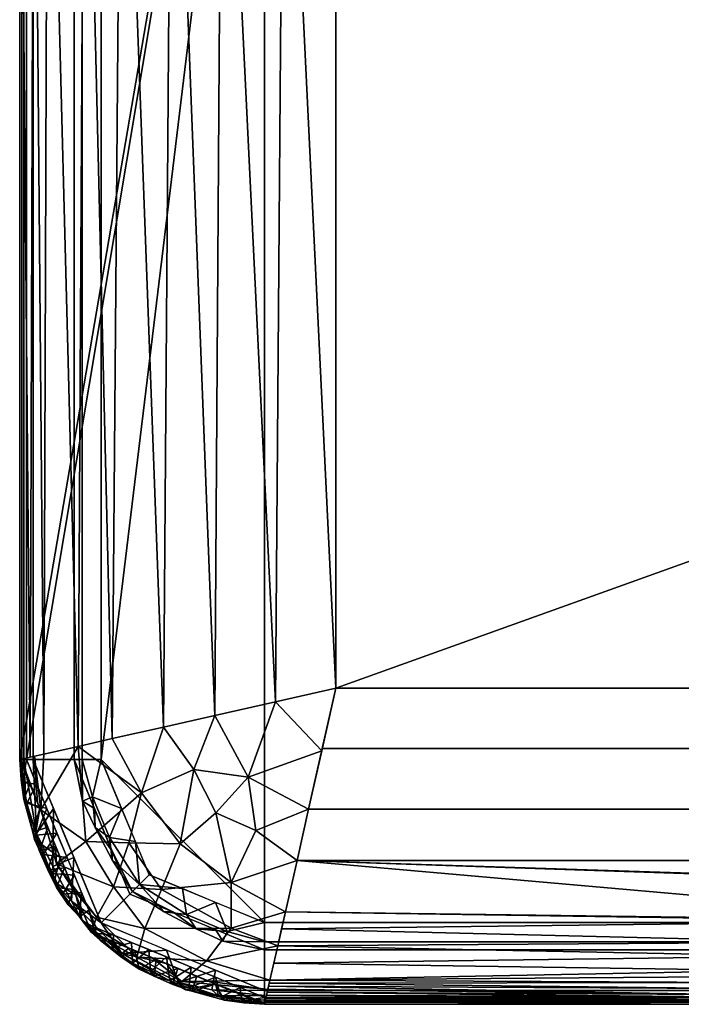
# Model space of a CAD drawing. Header units: millimetres. Extents: x -177 to 342, y -212 to 134.
# Tile 1 of 30: x -156 to -107, y -150 to -77. Entities that reach past the tile are written whole.
import ezdxf

# ---------------------------------------------------------------- set-up
doc = ezdxf.new("R2010")
doc.units = ezdxf.units.MM
doc.layers.add('P-SANR-FIXT', color=6, linetype='Continuous', lineweight=30)

msp = doc.modelspace()

# ---------------------------------------------------------------- meshes
at = {"layer": 'P-SANR-FIXT'}
mesh = msp.add_polyface(dxfattribs=at)
corners = [(115.25, -0.007, -23.272), (115.25, -18.464, -23.272), (119.958, -35.521, -23.272), (132.75, -47.747, -23.272), (132.75, -126.257, -23.272), (-132.75, -126.257, -23.272), (-132.75, -47.747, -23.272), (-119.958, -35.521, -23.272), (-115.25, -18.464, -23.272), (-115.25, -0.007, -23.272)]
mesh.append_faces([[corners[k] for k in face] for face in [(8, 1, 2, 7)]], dxfattribs={"vtx0": -1, "vtx2": -1})
mesh.append_faces([[corners[k] for k in face] for face in [(9, 0, 1, 8)]], dxfattribs={"vtx2": -1})
mesh.append_faces([[corners[k] for k in face] for face in [(5, 6, 7, 2)]], dxfattribs={"vtx2": -1, "vtx3": -1})
mesh.append_faces([[corners[k] for k in face] for face in [(2, 3, 4, 5)]], dxfattribs={"vtx3": -1})
mesh = msp.add_polyface(dxfattribs=at)
corners = [(-156, -44.414, 28.75), (-150.728, -31.686, 28.75), (-138, -26.414, 28.75), (138, -26.414, 28.75), (150.728, -31.686, 28.75), (156, -44.414, 28.75), (156, -131.5, 28.75), (150.728, -144.228, 28.75), (138, -149.5, 28.75), (-138, -149.5, 28.75), (-150.728, -144.228, 28.75), (-156, -131.5, 28.75)]
mesh.append_faces([[corners[k] for k in face] for face in [(9, 2, 3, 8)]], dxfattribs={"vtx0": -1, "vtx2": -1})
mesh.append_faces([[corners[k] for k in face] for face in [(0, 1, 2, 11)]], dxfattribs={"vtx2": -1})
mesh.append_faces([[corners[k] for k in face] for face in [(6, 7, 8, 3), (9, 10, 11, 2)]], dxfattribs={"vtx2": -1, "vtx3": -1})
mesh.append_faces([[corners[k] for k in face] for face in [(3, 4, 5, 6)]], dxfattribs={"vtx3": -1})
mesh = msp.add_polyface(dxfattribs=at)
corners = [(-138, -26.921, 28.728), (-150.374, -32.046, 28.728), (-155.5, -44.421, 28.728), (-155.5, -131.507, 28.728), (-150.374, -143.881, 28.728), (-138, -149.007, 28.728), (138, -149.007, 28.728), (150.374, -143.881, 28.728), (155.5, -131.507, 28.728), (155.5, -44.421, 28.728), (150.374, -32.046, 28.728), (138, -26.921, 28.728)]
mesh.append_faces([[corners[k] for k in face] for face in [(6, 11, 0, 5)]], dxfattribs={"vtx0": -1, "vtx2": -1})
mesh.append_faces([[corners[k] for k in face] for face in [(9, 10, 11, 6), (3, 4, 5, 0)]], dxfattribs={"vtx2": -1, "vtx3": -1})
mesh.append_faces([[corners[k] for k in face] for face in [(0, 1, 2, 3), (6, 7, 8, 9)]], dxfattribs={"vtx3": -1})
mesh = msp.add_polyface(dxfattribs=at)
corners = [(-138, -27.414, 31.75), (-150.021, -32.393, 31.75), (-155, -44.414, 31.75), (-155, -131.5, 31.75), (-150.021, -143.521, 31.75), (-138, -148.5, 31.75), (138, -148.5, 31.75), (150.021, -143.521, 31.75), (155, -131.5, 31.75), (155, -44.414, 31.75), (150.021, -32.393, 31.75), (138, -27.414, 31.75), (152, -131.5, 31.75), (147.899, -141.399, 31.75), (138, -145.5, 31.75), (-138, -145.5, 31.75), (-147.899, -141.399, 31.75), (-152, -131.5, 31.75), (-152, -44.414, 31.75), (-147.899, -34.514, 31.75), (-138, -30.414, 31.75), (138, -30.414, 31.75), (147.899, -34.514, 31.75), (152, -44.414, 31.75)]
mesh.append_faces([[corners[k] for k in face] for face in [(17, 3, 4, 16), (3, 17, 18, 2), (5, 15, 16, 4), (0, 20, 21, 11), (11, 21, 22, 10), (23, 9, 10, 22)]], dxfattribs={"vtx0": -1, "vtx2": -1})
mesh.append_faces([[corners[k] for k in face] for face in [(14, 15, 5, 6), (1, 2, 18, 19), (19, 20, 0, 1), (13, 14, 6, 7), (7, 8, 12, 13), (23, 12, 8, 9)]], dxfattribs={"vtx1": -1, "vtx3": -1})
mesh = msp.add_polyface(dxfattribs=at)
corners = [(150, -44.414, 29.75), (146.485, -35.928, 29.75), (138, -32.414, 29.75), (-138, -32.414, 29.75), (-146.485, -35.928, 29.75), (-150, -44.414, 29.75), (-150, -131.5, 29.75), (-146.485, -139.985, 29.75), (-138, -143.5, 29.75), (138, -143.5, 29.75), (146.485, -139.985, 29.75), (150, -131.5, 29.75)]
mesh.append_faces([[corners[k] for k in face] for face in [(8, 6, 7)]], dxfattribs={"vtx0": -1})
mesh.append_faces([[corners[k] for k in face] for face in [(8, 9, 3, 6), (2, 3, 9, 0)]], dxfattribs={"vtx1": -1, "vtx2": -1, "vtx3": -1})
mesh.append_faces([[corners[k] for k in face] for face in [(0, 1, 2)]], dxfattribs={"vtx2": -1})
mesh.append_faces([[corners[k] for k in face] for face in [(9, 10, 11, 0), (3, 4, 5, 6)]], dxfattribs={"vtx3": -1})
mesh = msp.add_polyface(dxfattribs=at)
corners = [(-155, -44.414, 31.75), (-155.707, -44.414, 31.457), (-156, -44.414, 30.75), (-156, -131.5, 30.75), (-155.707, -131.5, 31.457), (-155, -131.5, 31.75)]
mesh.append_faces([[corners[k] for k in face] for face in [(5, 0, 1, 4)]], dxfattribs={"vtx2": -1})
mesh.append_faces([[corners[k] for k in face] for face in [(1, 2, 3, 4)]], dxfattribs={"vtx3": -1})
mesh = msp.add_polyface(dxfattribs=at)
corners = [(-156, -44.414, 30.75), (-156, -44.414, 28.75), (-156, -131.5, 28.75), (-156, -131.5, 30.75)]
mesh.append_faces([[corners[k] for k in face] for face in [(0, 1, 2, 3)]])
mesh = msp.add_polyface(dxfattribs=at)
corners = [(-155.5, -44.421, 28.728), (-155.854, -44.421, 28.582), (-156, -44.421, 28.228), (-156, -131.507, 28.228), (-155.854, -131.507, 28.582), (-155.5, -131.507, 28.728)]
mesh.append_faces([[corners[k] for k in face] for face in [(5, 0, 1, 4)]], dxfattribs={"vtx2": -1})
mesh.append_faces([[corners[k] for k in face] for face in [(1, 2, 3, 4)]], dxfattribs={"vtx3": -1})
mesh = msp.add_polyface(dxfattribs=at)
corners = [(-156, -44.421, 28.228), (-156, -44.421, -0.022), (-156, -131.507, -0.022), (-156, -131.507, 28.228)]
mesh.append_faces([[corners[k] for k in face] for face in [(0, 1, 2, 3)]])
mesh = msp.add_polyface(dxfattribs=at)
corners = [(-132.75, -126.257, -23.272), (-141.647, -128.265, -21.502), (-149.19, -129.969, -16.462), (-154.23, -131.107, -8.919), (-156, -131.507, -0.022), (-156, -44.421, -0.022), (-153.941, -44.732, -9.588), (-148.527, -45.534, -17.099), (-141.107, -46.597, -21.718), (-132.75, -47.747, -23.272), (-136.584, -47.219, -22.559), (-137.199, -127.261, -22.387), (-144.817, -46.066, -19.409), (-145.419, -129.117, -18.982), (-155.24, -131.335, -3.844), (-154.97, -44.576, -4.805), (-151.71, -130.538, -12.69), (-151.234, -45.133, -13.344)]
mesh.append_faces([[corners[k] for k in face] for face in [(0, 10, 9)]], dxfattribs={"vtx0": -1})
mesh.append_faces([[corners[k] for k in face] for face in [(8, 11, 1), (10, 0, 11), (7, 13, 2), (12, 1, 13), (3, 15, 6), (2, 17, 7), (14, 5, 15), (16, 6, 17), (15, 3, 14), (17, 2, 16), (13, 7, 12)]], dxfattribs={"vtx0": -1, "vtx2": -1})
mesh.append_faces([[corners[k] for k in face] for face in [(8, 10, 11), (12, 8, 1), (16, 3, 6)]], dxfattribs={"vtx1": -1, "vtx2": -1})
mesh.append_faces([[corners[k] for k in face] for face in [(14, 4, 5)]], dxfattribs={"vtx2": -1})
mesh = msp.add_polyface(dxfattribs=at)
corners = [(-152, -131.5, 31.75), (-151.414, -131.5, 30.336), (-150, -131.5, 29.75), (-150, -44.414, 29.75), (-151.414, -44.414, 30.336), (-152, -44.414, 31.75)]
mesh.append_faces([[corners[k] for k in face] for face in [(1, 4, 5, 0)]], dxfattribs={"vtx0": -1})
mesh.append_faces([[corners[k] for k in face] for face in [(1, 2, 3, 4)]], dxfattribs={"vtx3": -1})
mesh = msp.add_polyface(dxfattribs=at)
corners = [(-138, -149.507, -0.022), (-150.728, -144.235, -0.022), (-156, -131.507, -0.022), (-154.23, -131.107, -8.919), (-149.19, -129.969, -16.462), (-141.647, -128.266, -21.501), (-132.75, -126.257, -23.272), (-134.759, -135.154, -21.501), (-136.462, -142.697, -16.462), (-137.6, -147.737, -8.919), (-144.197, -137.703, -18.034), (-146.27, -146.081, -0.022), (-146.798, -143.93, -10.688), (-151.139, -137.54, -12.019), (-153.364, -137.871, -0.022), (-133.792, -130.872, -22.353), (-137.203, -127.262, -22.385), (-139.201, -132.798, -21.736), (-135.611, -138.925, -18.981), (-140.446, -140.557, -17.737), (-137.031, -145.217, -12.69), (-142.273, -146.321, -10.437), (-142.135, -147.794, -0.022), (-137.753, -148.414, -5.517), (-138.648, -136.72, -20.455), (-144.071, -147.832, -5.059), (-147.381, -146.034, -5.53), (-150.364, -143.108, -6.686), (-152.046, -141.053, -0.022), (-153.298, -139.18, -6.192), (-154.907, -131.26, -5.517), (-154.45, -135.202, -7.078), (-151.71, -130.538, -12.69), (-149.1, -140.874, -11.853), (-145.581, -141.071, -14.907), (-145.419, -129.118, -18.981), (-147.05, -133.953, -17.737), (-143.199, -132.239, -20.445), (-147.987, -137.625, -15.462), (-141.591, -135.424, -20.204), (-140.448, -143.916, -14.61), (-154.682, -134.689, -0.022)]
mesh.append_faces([[corners[k] for k in face] for face in [(3, 31, 30), (23, 25, 9), (14, 29, 28), (32, 31, 3), (20, 40, 8)]], dxfattribs={"vtx0": -1, "vtx1": -1})
mesh.append_faces([[corners[k] for k in face] for face in [(13, 32, 36), (34, 40, 12), (29, 33, 27), (26, 25, 11), (17, 16, 15), (19, 39, 24), (29, 13, 33), (27, 26, 1), (32, 13, 31), (38, 33, 13), (20, 21, 40), (7, 24, 17), (34, 38, 10), (8, 40, 19), (21, 25, 26), (9, 25, 21), (17, 24, 39), (24, 18, 19), (22, 25, 23), (12, 21, 26), (12, 26, 27), (12, 27, 33), (28, 29, 27), (29, 14, 31), (31, 41, 30), (29, 31, 13), (12, 33, 34), (36, 38, 13), (21, 12, 40), (34, 10, 19), (5, 17, 37), (37, 39, 10), (37, 36, 35), (36, 37, 10), (33, 38, 34), (38, 36, 10), (17, 39, 37), (10, 39, 19), (19, 40, 34)]], dxfattribs={"vtx0": -1, "vtx1": -1, "vtx2": -1})
mesh.append_faces([[corners[k] for k in face] for face in [(17, 15, 7), (36, 4, 35), (26, 11, 1), (27, 1, 28), (31, 14, 41)]], dxfattribs={"vtx0": -1, "vtx2": -1})
mesh.append_faces([[corners[k] for k in face] for face in [(2, 30, 41)]], dxfattribs={"vtx1": -1})
mesh.append_faces([[corners[k] for k in face] for face in [(5, 16, 17), (20, 9, 21), (22, 11, 25), (35, 5, 37), (18, 8, 19), (7, 18, 24), (32, 4, 36)]], dxfattribs={"vtx1": -1, "vtx2": -1})
mesh.append_faces([[corners[k] for k in face] for face in [(16, 6, 15), (23, 0, 22)]], dxfattribs={"vtx2": -1})
mesh = msp.add_polyface(dxfattribs=at)
corners = [(-69.854, -149.507, -0.022), (-71.564, -148.788, -5.758), (-74.889, -147.021, -10.481), (-79.426, -144.927, -13.877), (-84.947, -143.384, -15.745), (-90.977, -143.384, -15.745), (-96.504, -144.93, -13.873), (-101.036, -147.023, -10.478), (-104.36, -148.789, -5.756), (-106.069, -149.507, -0.022), (-138, -149.507, -0.022), (-137.6, -147.737, -8.919), (-136.462, -142.697, -16.462), (-134.759, -135.154, -21.502), (-132.75, -126.257, -23.272), (132.75, -126.257, -23.272), (134.759, -135.154, -21.502), (136.462, -142.697, -16.462), (137.6, -147.737, -8.919), (138, -149.507, -0.022), (106.146, -149.507, -0.022), (104.436, -148.788, -5.758), (101.111, -147.021, -10.481), (96.574, -144.927, -13.877), (91.053, -143.384, -15.745), (85.023, -143.384, -15.745), (79.496, -144.93, -13.873), (74.964, -147.023, -10.478), (71.64, -148.789, -5.756), (69.931, -149.507, -0.022), (18.146, -149.507, -0.022), (16.436, -148.788, -5.758), (13.111, -147.021, -10.481), (8.574, -144.927, -13.877), (3.053, -143.384, -15.745), (-2.977, -143.384, -15.745), (-8.504, -144.93, -13.873), (-13.036, -147.023, -10.478), (-16.36, -148.789, -5.756), (-18.069, -149.507, -0.022), (-102.698, -147.906, -8.117), (-137.8, -148.622, -4.47), (-137.031, -145.217, -12.69), (137.031, -145.217, -12.69), (137.8, -148.622, -4.47), (102.773, -147.905, -8.12), (-101.867, -147.464, -9.298), (-137.316, -146.477, -10.805), (136.746, -143.957, -14.576), (-137.7, -148.18, -6.695), (-136.746, -143.957, -14.576), (137.316, -146.477, -10.805), (137.7, -148.18, -6.695), (101.942, -147.463, -9.301), (-137.75, -148.401, -5.583), (-137.65, -147.958, -7.807), (137.65, -147.958, -7.807), (137.75, -148.401, -5.583), (-103.529, -148.347, -6.936), (-98.77, -145.976, -12.176), (103.605, -148.346, -6.939), (98.842, -145.974, -12.179), (105.291, -149.147, -2.89), (-105.214, -149.148, -2.889), (104.864, -148.968, -4.324), (-104.787, -148.968, -4.322), (-137.9, -149.064, -2.246), (137.9, -149.064, -2.246), (-137.85, -148.843, -3.358), (137.85, -148.843, -3.358), (-105.641, -149.327, -1.455), (105.719, -149.327, -1.456), (-137.95, -149.286, -1.134), (137.95, -149.286, -1.134), (135.61, -138.926, -18.982), (-135.61, -138.926, -18.982), (-133.754, -130.706, -22.387), (133.754, -130.706, -22.387)]
mesh.append_faces([[corners[k] for k in face] for face in [(20, 73, 19), (72, 9, 10), (0, 38, 39)]], dxfattribs={"vtx0": -1})
mesh.append_faces([[corners[k] for k in face] for face in [(25, 17, 24), (48, 24, 17), (33, 26, 32), (27, 32, 26), (6, 50, 5), (24, 48, 23), (61, 51, 22), (28, 31, 27), (37, 2, 36), (58, 55, 40), (55, 58, 49), (51, 61, 43), (21, 44, 64), (1, 38, 0), (42, 59, 47), (69, 64, 44), (41, 65, 68), (64, 69, 62), (32, 27, 31), (9, 72, 70)]], dxfattribs={"vtx0": -1, "vtx1": -1})
mesh.append_faces([[corners[k] for k in face] for face in [(75, 74, 34), (34, 74, 25), (35, 4, 75)]], dxfattribs={"vtx0": -1, "vtx1": -1, "vtx2": -1})
mesh.append_faces([[corners[k] for k in face] for face in [(16, 13, 76, 77), (11, 46, 40), (21, 57, 44), (33, 25, 26), (60, 56, 52), (11, 7, 46), (47, 59, 7), (4, 12, 75), (66, 63, 70), (70, 72, 66), (6, 42, 50), (7, 11, 47), (18, 45, 53), (23, 48, 43), (5, 50, 12), (8, 54, 49), (8, 41, 54), (56, 60, 45), (28, 30, 31), (41, 8, 65), (21, 52, 57), (42, 6, 59), (73, 20, 71), (45, 18, 56), (49, 58, 8), (1, 37, 38), (62, 69, 67), (63, 66, 68), (52, 21, 60), (71, 67, 73), (25, 74, 17)]], dxfattribs={"vtx0": -1, "vtx2": -1})
mesh.append_faces([[corners[k] for k in face] for face in [(61, 23, 43), (51, 18, 22), (33, 34, 25), (4, 5, 12), (35, 36, 3), (2, 3, 36), (3, 4, 35), (71, 62, 67), (53, 22, 18), (65, 63, 68), (34, 35, 75), (1, 2, 37), (55, 11, 40)]], dxfattribs={"vtx1": -1, "vtx2": -1})
mesh.append_faces([[corners[k] for k in face] for face in [(75, 13, 16, 74)]], dxfattribs={"vtx1": -1, "vtx3": -1})
mesh.append_faces([[corners[k] for k in face] for face in [(14, 15, 77, 76), (28, 29, 30)]], dxfattribs={"vtx2": -1})
mesh = msp.add_polyface(dxfattribs=at)
corners = [(-155, -131.5, 31.75), (-155.707, -131.5, 31.457), (-156, -131.5, 30.75), (-150.728, -144.228, 30.75), (-138, -149.5, 30.75), (-138, -149.207, 31.457), (-138, -148.5, 31.75), (-150.021, -143.521, 31.75), (-145.203, -145.517, 31.75), (-153.017, -138.703, 30.75), (-145.203, -146.517, 30.75), (-152.017, -138.703, 31.75), (-148.493, -145.763, 31.457), (-152.197, -141.929, 31.538), (-154.765, -136.937, 31.531), (-141.601, -147.008, 31.75), (-144.315, -147.905, 31.565), (-141.601, -148.008, 30.75), (-143.809, -148.435, 31.177), (-138, -149.395, 31.003), (-141.373, -148.886, 31.454), (-138, -148.854, 31.604), (-141.868, -148.453, 31.671), (-147.965, -145.372, 30.75), (-151.872, -141.465, 30.75), (-153.456, -140.513, 31.202), (-151.404, -143.352, 31.201), (-154.508, -135.101, 30.75), (-154.92, -137.395, 31.147), (-155.895, -131.5, 31.003), (-155.545, -134.572, 31.334), (-153.552, -139.384, 31.65), (-153.508, -135.101, 31.75)]
mesh.append_faces([[corners[k] for k in face] for face in [(24, 25, 9), (3, 26, 24), (17, 18, 10), (15, 22, 6), (6, 22, 21), (23, 26, 3), (29, 30, 1), (1, 14, 0)]], dxfattribs={"vtx0": -1, "vtx1": -1})
mesh.append_faces([[corners[k] for k in face] for face in [(12, 16, 8), (26, 25, 24), (31, 13, 11), (26, 23, 12), (13, 12, 7), (20, 16, 18), (19, 20, 17), (14, 28, 25), (30, 27, 28), (21, 22, 20), (25, 26, 13), (16, 20, 22), (12, 18, 16), (20, 18, 17), (15, 16, 22), (12, 10, 18), (31, 25, 13), (27, 30, 29), (12, 13, 26), (9, 25, 28), (30, 28, 14), (1, 30, 14), (25, 31, 14), (31, 32, 14)]], dxfattribs={"vtx0": -1, "vtx1": -1, "vtx2": -1})
mesh.append_faces([[corners[k] for k in face] for face in [(13, 7, 11), (20, 5, 21), (12, 23, 10)]], dxfattribs={"vtx0": -1, "vtx2": -1})
mesh.append_faces([[corners[k] for k in face] for face in [(8, 7, 12), (15, 8, 16), (11, 32, 31), (19, 5, 20), (27, 9, 28), (32, 0, 14)]], dxfattribs={"vtx1": -1, "vtx2": -1})
mesh.append_faces([[corners[k] for k in face] for face in [(17, 4, 19), (29, 2, 27)]], dxfattribs={"vtx2": -1})
mesh = msp.add_polyface(dxfattribs=at)
corners = [(-138, -149.5, 30.75), (-150.728, -144.228, 30.75), (-156, -131.5, 30.75), (-156, -131.5, 28.75), (-150.728, -144.228, 28.75), (-138, -149.5, 28.75), (-153.364, -137.864, 28.75), (-153.364, -137.864, 30.75), (-154.274, -135.668, 30.75), (-144.364, -146.864, 28.75), (-144.364, -146.864, 30.75), (-147.546, -145.546, 30.75), (-152.046, -141.046, 30.75), (-152.046, -141.046, 28.75), (-154.682, -134.682, 28.75), (-142.168, -147.774, 30.75), (-141.182, -148.182, 28.75), (-147.546, -145.546, 28.75)]
mesh.append_faces([[corners[k] for k in face] for face in [(14, 2, 3)]], dxfattribs={"vtx0": -1})
mesh.append_faces([[corners[k] for k in face] for face in [(10, 9, 15), (8, 6, 7), (2, 14, 8)]], dxfattribs={"vtx0": -1, "vtx1": -1})
mesh.append_faces([[corners[k] for k in face] for face in [(17, 11, 1, 4), (11, 17, 9, 10), (15, 9, 16)]], dxfattribs={"vtx0": -1, "vtx2": -1})
mesh.append_faces([[corners[k] for k in face] for face in [(5, 0, 16)]], dxfattribs={"vtx1": -1})
mesh.append_faces([[corners[k] for k in face] for face in [(0, 15, 16), (14, 6, 8)]], dxfattribs={"vtx1": -1, "vtx2": -1})
mesh.append_faces([[corners[k] for k in face] for face in [(6, 13, 12, 7), (13, 4, 1, 12)]], dxfattribs={"vtx1": -1, "vtx3": -1})
mesh = msp.add_polyface(dxfattribs=at)
corners = [(-155.5, -131.507, 28.728), (-155.854, -131.507, 28.582), (-156, -131.507, 28.228), (-150.728, -144.235, 28.228), (-138, -149.507, 28.228), (-138, -149.36, 28.582), (-138, -149.007, 28.728), (-150.374, -143.881, 28.728), (-145.203, -146.023, 28.728), (-144.364, -146.871, 28.228), (-141.601, -148.015, 28.228), (-152.517, -138.709, 28.728), (-153.364, -137.871, 28.228), (-152.046, -141.053, 28.228), (-154.008, -135.108, 28.728), (-141.601, -147.515, 28.728), (-154.508, -135.108, 28.228), (-143.343, -148.552, 28.572), (-155.045, -136.85, 28.572), (-147.546, -145.553, 28.228), (-153.927, -139.614, 28.563), (-151.445, -141.295, 28.728), (-151.598, -143.076, 28.582), (-149.229, -145.378, 28.588), (-146.107, -147.434, 28.563), (-154.754, -133.308, 28.728), (-155.483, -134.709, 28.646), (-139.801, -148.261, 28.728), (-141.202, -148.99, 28.646), (-147.788, -144.952, 28.728), (-139.801, -148.761, 28.228), (-140.94, -149.212, 28.451), (-138, -149.455, 28.355), (-139.695, -149.272, 28.589), (-139.492, -149.406, 28.422), (-155.254, -133.308, 28.228), (-155.705, -134.447, 28.451), (-155.765, -133.202, 28.589), (-155.948, -131.507, 28.355), (-155.899, -132.999, 28.422), (-142.983, -147.443, 28.228), (-143.402, -146.769, 28.728), (-144.974, -147.785, 28.683), (-146.387, -147.094, 28.686), (-147.704, -146.483, 28.59), (-146.495, -145.488, 28.728), (-145.955, -146.212, 28.228), (-147.225, -146.92, 28.417), (-148.6, -146.003, 28.429), (-149.137, -144.894, 28.228), (-150.058, -144.815, 28.428), (-150.458, -144.268, 28.6), (-143.558, -148.306, 28.689), (-144.75, -148.055, 28.563), (-153.936, -136.489, 28.228), (-153.262, -136.909, 28.728), (-154.278, -138.481, 28.683), (-153.588, -139.894, 28.686), (-152.859, -141.402, 28.583), (-151.981, -140.002, 28.728), (-151.387, -142.644, 28.228), (-152.431, -142.201, 28.42), (-153.302, -140.912, 28.42), (-152.705, -139.462, 28.228), (-154.799, -137.065, 28.689), (-154.548, -138.257, 28.563), (-150.91, -142.588, 28.728), (-149.081, -144.417, 28.728)]
mesh.append_faces([[corners[k] for k in face] for face in [(60, 61, 13), (16, 36, 35), (49, 50, 3), (21, 22, 66), (46, 47, 19), (30, 31, 10), (9, 24, 46), (25, 26, 14), (4, 34, 30), (5, 34, 32), (35, 39, 2), (2, 39, 38), (40, 53, 9), (59, 58, 21), (63, 20, 12)]], dxfattribs={"vtx0": -1, "vtx1": -1})
mesh.append_faces([[corners[k] for k in face] for face in [(33, 28, 31), (56, 20, 57), (20, 63, 62), (26, 18, 64), (52, 28, 15), (61, 22, 58), (64, 56, 55), (50, 51, 22), (33, 31, 34), (43, 42, 8), (53, 17, 52), (11, 56, 57), (50, 48, 23), (43, 44, 24), (36, 18, 26), (53, 40, 17), (27, 28, 33), (24, 42, 43), (17, 31, 28), (5, 33, 34), (31, 30, 34), (37, 39, 36), (36, 16, 18), (37, 36, 26), (25, 37, 26), (39, 35, 36), (1, 39, 37), (17, 10, 31), (52, 41, 42), (53, 42, 24), (42, 53, 52), (29, 23, 44), (43, 45, 44), (47, 48, 19), (47, 24, 44), (24, 47, 46), (48, 44, 23), (44, 48, 47), (51, 50, 23), (50, 49, 48), (22, 3, 50), (28, 52, 17), (24, 9, 53), (65, 20, 56), (18, 65, 64), (56, 64, 65), (58, 57, 20), (58, 59, 57), (61, 62, 13), (51, 66, 22), (22, 61, 60), (62, 61, 58), (58, 20, 62), (26, 64, 14), (54, 65, 18), (12, 20, 65), (22, 21, 58), (67, 51, 23)]], dxfattribs={"vtx0": -1, "vtx1": -1, "vtx2": -1})
mesh.append_faces([[corners[k] for k in face] for face in [(42, 41, 8), (65, 54, 12), (37, 25, 0), (18, 16, 54), (22, 60, 3), (51, 67, 7), (33, 5, 6), (44, 45, 29), (43, 8, 45), (23, 29, 67), (51, 7, 66), (56, 11, 55)]], dxfattribs={"vtx0": -1, "vtx2": -1})
mesh.append_faces([[corners[k] for k in face] for face in [(40, 10, 17), (27, 15, 28), (0, 1, 37), (1, 38, 39), (6, 27, 33), (4, 32, 34), (49, 19, 48), (15, 41, 52), (59, 11, 57), (55, 14, 64), (63, 13, 62)]], dxfattribs={"vtx1": -1, "vtx2": -1})
mesh = msp.add_polyface(dxfattribs=at)
corners = [(-138, -149.507, 28.228), (-150.728, -144.235, 28.228), (-156, -131.507, 28.228), (-156, -131.507, -0.022), (-150.728, -144.235, -0.022), (-138, -149.507, -0.022), (-153.364, -137.871, -0.022), (-153.364, -137.871, 28.228), (-154.464, -135.215, 28.228), (-144.364, -146.871, -0.022), (-144.364, -146.871, 28.228), (-147.546, -145.553, 28.228), (-152.046, -141.053, 28.228), (-152.046, -141.053, -0.022), (-154.682, -134.689, -0.022), (-141.708, -147.971, 28.228), (-141.182, -148.189, -0.022), (-147.546, -145.553, -0.022)]
mesh.append_faces([[corners[k] for k in face] for face in [(14, 2, 3)]], dxfattribs={"vtx0": -1})
mesh.append_faces([[corners[k] for k in face] for face in [(10, 9, 15), (8, 6, 7), (2, 14, 8)]], dxfattribs={"vtx0": -1, "vtx1": -1})
mesh.append_faces([[corners[k] for k in face] for face in [(17, 11, 1, 4), (11, 17, 9, 10), (15, 9, 16)]], dxfattribs={"vtx0": -1, "vtx2": -1})
mesh.append_faces([[corners[k] for k in face] for face in [(5, 0, 16)]], dxfattribs={"vtx1": -1})
mesh.append_faces([[corners[k] for k in face] for face in [(0, 15, 16), (14, 6, 8)]], dxfattribs={"vtx1": -1, "vtx2": -1})
mesh.append_faces([[corners[k] for k in face] for face in [(6, 13, 12, 7), (13, 4, 1, 12)]], dxfattribs={"vtx1": -1, "vtx3": -1})
mesh = msp.add_polyface(dxfattribs=at)
corners = [(-138, -145.5, 31.75), (-138, -144.914, 30.336), (-138, -143.5, 29.75), (-146.485, -139.985, 29.75), (-150, -131.5, 29.75), (-151.414, -131.5, 30.336), (-152, -131.5, 31.75), (-147.899, -141.399, 31.75), (-141.601, -142.008, 29.75), (-150.508, -135.101, 31.75), (-141.601, -144.008, 31.75), (-148.508, -135.101, 29.75), (-145.387, -142.697, 30.336), (-149.197, -138.887, 30.336), (-140.746, -144.154, 29.989), (-141.077, -144.873, 30.733), (-144.75, -142.704, 31.75), (-150.654, -134.246, 29.989), (-151.373, -134.577, 30.733), (-149.204, -138.25, 31.75), (-143.015, -143.951, 30.345), (-143.74, -142.907, 29.904), (-144.043, -140.997, 29.75), (-150.451, -136.515, 30.345), (-149.407, -137.24, 29.904), (-147.497, -137.543, 29.75), (-147.193, -140.693, 30.019), (-147.701, -141.22, 30.751)]
mesh.append_faces([[corners[k] for k in face] for face in [(1, 15, 0), (9, 18, 6), (25, 26, 3), (3, 26, 22)]], dxfattribs={"vtx0": -1, "vtx1": -1})
mesh.append_faces([[corners[k] for k in face] for face in [(26, 13, 27), (12, 21, 26), (25, 24, 26), (18, 17, 5), (20, 15, 14), (13, 26, 24), (1, 14, 15), (21, 20, 14), (20, 12, 16), (24, 23, 13), (23, 17, 18), (13, 19, 27), (10, 15, 20), (9, 23, 18), (12, 20, 21), (11, 17, 24), (8, 21, 14), (21, 22, 26), (13, 23, 19), (23, 24, 17), (12, 26, 27), (12, 27, 16)]], dxfattribs={"vtx0": -1, "vtx1": -1, "vtx2": -1})
mesh.append_faces([[corners[k] for k in face] for face in [(18, 5, 6), (20, 16, 10), (17, 11, 4), (15, 10, 0), (21, 8, 22)]], dxfattribs={"vtx0": -1, "vtx2": -1})
mesh.append_faces([[corners[k] for k in face] for face in [(1, 2, 14), (2, 8, 14), (9, 19, 23), (4, 5, 17), (7, 16, 27), (25, 11, 24), (19, 7, 27)]], dxfattribs={"vtx1": -1, "vtx2": -1})
mesh = msp.add_polyface(dxfattribs=at)
corners = [(138, -145.5, 31.75), (138, -144.914, 30.336), (138, -143.5, 29.75), (-138, -143.5, 29.75), (-138, -144.914, 30.336), (-138, -145.5, 31.75)]
mesh.append_faces([[corners[k] for k in face] for face in [(1, 4, 5, 0)]], dxfattribs={"vtx0": -1})
mesh.append_faces([[corners[k] for k in face] for face in [(1, 2, 3, 4)]], dxfattribs={"vtx3": -1})
mesh = msp.add_polyface(dxfattribs=at)
corners = [(-138, -148.5, 31.75), (-138, -149.207, 31.457), (-138, -149.5, 30.75), (138, -149.5, 30.75), (138, -149.207, 31.457), (138, -148.5, 31.75)]
mesh.append_faces([[corners[k] for k in face] for face in [(3, 4, 1, 2)]], dxfattribs={"vtx1": -1})
mesh.append_faces([[corners[k] for k in face] for face in [(5, 0, 1, 4)]], dxfattribs={"vtx2": -1})
mesh = msp.add_polyface(dxfattribs=at)
corners = [(-138, -149.007, 28.728), (-138, -149.36, 28.582), (-138, -149.507, 28.228), (138, -149.507, 28.228), (138, -149.36, 28.582), (138, -149.007, 28.728)]
mesh.append_faces([[corners[k] for k in face] for face in [(2, 3, 4, 1), (5, 0, 1, 4)]], dxfattribs={"vtx2": -1})
mesh = msp.add_polyface(dxfattribs=at)
corners = [(-138, -149.5, 30.75), (-138, -149.5, 28.75), (138, -149.5, 28.75), (138, -149.5, 30.75)]
mesh.append_faces([[corners[k] for k in face] for face in [(0, 1, 2, 3)]])
mesh = msp.add_polyface(dxfattribs=at)
corners = [(-69.854, -149.507, -0.022), (-18.069, -149.507, -0.022), (-12.035, -149.507, -11.432), (0.039, -149.507, -15.996), (12.112, -149.507, -11.432), (18.146, -149.507, -0.022), (69.931, -149.507, -0.022), (75.965, -149.507, -11.432), (88.039, -149.507, -15.996), (100.112, -149.507, -11.432), (106.146, -149.507, -0.022), (138, -149.507, -0.022), (138, -149.507, 28.228), (-138, -149.507, 28.228), (-138, -149.507, -0.022), (-106.069, -149.507, -0.022), (-100.035, -149.507, -11.432), (-87.961, -149.507, -15.996), (-75.888, -149.507, -11.432)]
mesh.append_faces([[corners[k] for k in face] for face in [(7, 10, 6)]], dxfattribs={"vtx0": -1, "vtx1": -1})
mesh.append_faces([[corners[k] for k in face] for face in [(15, 18, 0)]], dxfattribs={"vtx0": -1, "vtx2": -1})
mesh.append_faces([[corners[k] for k in face] for face in [(17, 18, 15, 16)]], dxfattribs={"vtx1": -1})
mesh.append_faces([[corners[k] for k in face] for face in [(12, 13, 1)]], dxfattribs={"vtx1": -1, "vtx2": -1})
mesh.append_faces([[corners[k] for k in face] for face in [(5, 6, 12, 1), (0, 1, 13, 15)]], dxfattribs={"vtx1": -1, "vtx2": -1, "vtx3": -1})
mesh.append_faces([[corners[k] for k in face] for face in [(8, 9, 10, 7), (1, 2, 3), (13, 14, 15)]], dxfattribs={"vtx2": -1})
mesh.append_faces([[corners[k] for k in face] for face in [(10, 11, 12, 6), (3, 4, 5, 1)]], dxfattribs={"vtx2": -1, "vtx3": -1})

doc.saveas('drawing.dxf')
